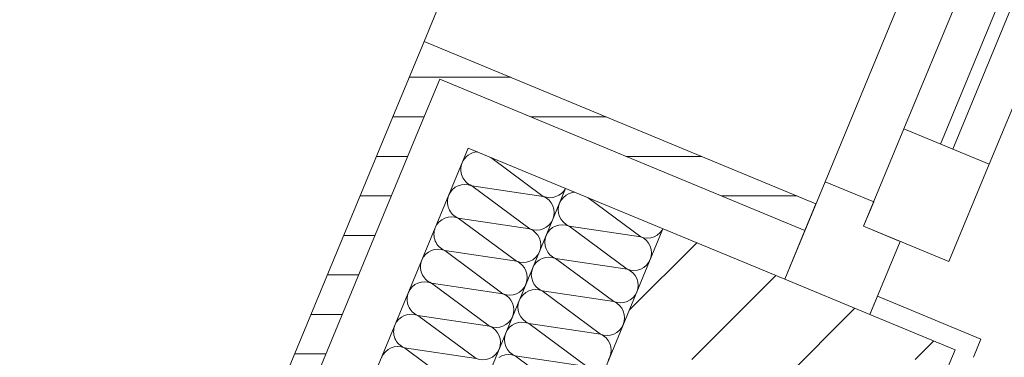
# Model space of a CAD drawing. Header units: metres. Extents: x -80 to 1923, y -189 to 69.
# Tile 87 of 256: x 928.369 to 929.116, y 9.718 to 9.974. Entities that reach past the tile are written whole.
import ezdxf

# ---------------------------------------------------------------- set-up
doc = ezdxf.new("R2010")
doc.units = ezdxf.units.M
doc.header["$MEASUREMENT"] = 0
doc.layers.add('Neubau_10 Wand außen', color=7, linetype='Continuous')
pattern_1 = [(0, (929.770002, 0), (0, 0.03), [])]
pattern_2 = [(45, (929.770002, 0), (-0.01767767, 0.01767767), [0, -0.025])]

# ---------------------------------------------------------------- blocks, each defined once
blk = doc.blocks.new('*X159', base_point=(929.77, 0))
at = {"layer": 'Neubau_10 Wand außen', "color": 8, "linetype": 'Continuous', "lineweight": 9}
for p, q in [((928.72665, 9.86923), (928.76653, 9.83968)), ((928.71215, 9.84777), (928.76653, 9.83968)), ((928.71215, 9.84777), (928.75632, 9.81504)), ((928.70195, 9.82314), (928.75632, 9.81504)), ((928.70195, 9.82314), (928.74612, 9.79041)), ((928.69174, 9.7985), (928.73591, 9.76577)), ((928.69174, 9.7985), (928.74612, 9.79041)), ((928.68154, 9.77386), (928.73591, 9.76577)), ((928.68154, 9.77386), (928.72571, 9.74113)), ((928.67133, 9.74923), (928.72571, 9.74113)), ((928.67133, 9.74923), (928.7155, 9.7165)), ((928.66113, 9.72459), (928.7053, 9.69186)), ((928.66113, 9.72459), (928.7155, 9.7165))]:
    blk.add_line(p, q, dxfattribs=at)
for centre, start, end in [((928.71725, 9.86009), 92.97858, 157.5), ((928.71725, 9.86009), 157.5, 247.5), ((928.70705, 9.83545), 67.5, 157.5), ((928.77163, 9.852), 247.5, 331.91908), ((928.70705, 9.83545), 157.5, 247.5), ((928.76142, 9.82736), 337.5, 67.5), ((928.69684, 9.81082), 67.5, 157.5), ((928.76142, 9.82736), 247.5, 337.5), ((928.69684, 9.81082), 157.5, 247.5), ((928.75122, 9.80273), 337.5, 67.5), ((928.68664, 9.78618), 67.5, 157.5), ((928.68664, 9.78618), 157.5, 247.5), ((928.75122, 9.80273), 247.5, 337.5), ((928.74101, 9.77809), 337.5, 67.5), ((928.67643, 9.76154), 67.5, 157.5), ((928.74101, 9.77809), 247.5, 337.5), ((928.67643, 9.76154), 157.5, 247.5), ((928.73081, 9.75345), 337.5, 67.5), ((928.66623, 9.73691), 67.5, 157.5), ((928.73081, 9.75345), 247.5, 337.5), ((928.66623, 9.73691), 157.5, 247.5), ((928.72061, 9.72882), 337.5, 67.5), ((928.65602, 9.71227), 67.5, 157.5), ((928.72061, 9.72882), 247.5, 337.5)]:
    blk.add_arc(centre, 0.01333, start, end, dxfattribs=at)
blk = doc.blocks.new('*X164', base_point=(929.77, 0))
at = {"layer": 'Neubau_10 Wand außen', "color": 8, "linetype": 'Continuous', "lineweight": 9}
for p, q in [((928.79057, 9.84275), (928.78856, 9.84255)), ((928.78008, 9.83688), (928.77885, 9.83458)), ((928.78174, 9.8389), (928.78008, 9.83688)), ((928.78376, 9.84056), (928.78174, 9.8389)), ((928.78606, 9.84179), (928.78376, 9.84056)), ((928.78856, 9.84255), (928.78606, 9.84179)), ((928.80056, 9.83861), (928.84044, 9.80907)), ((928.77809, 9.83208), (928.77783, 9.82948)), ((928.77783, 9.82948), (928.77809, 9.82687)), ((928.77885, 9.83458), (928.77809, 9.83208)), ((928.77809, 9.82687), (928.77885, 9.82437)), ((928.77885, 9.82437), (928.78008, 9.82207)), ((928.78008, 9.82207), (928.78174, 9.82005)), ((928.77153, 9.81427), (928.76987, 9.81225)), ((928.77355, 9.81593), (928.77153, 9.81427)), ((928.77586, 9.81716), (928.77355, 9.81593)), ((928.77836, 9.81792), (928.77586, 9.81716)), ((928.78096, 9.81817), (928.77836, 9.81792)), ((928.78356, 9.81792), (928.78096, 9.81817)), ((928.78174, 9.82005), (928.78376, 9.81839)), ((928.78606, 9.81716), (928.78356, 9.81792)), ((928.78376, 9.81839), (928.78606, 9.81716)), ((928.78606, 9.81716), (928.84044, 9.80907)), ((928.78606, 9.81716), (928.83023, 9.78443)), ((928.85497, 9.81196), (928.85663, 9.81398)), ((928.85663, 9.81398), (928.85724, 9.81513)), ((928.76788, 9.80744), (928.76763, 9.80484)), ((928.76864, 9.80994), (928.76788, 9.80744)), ((928.76987, 9.81225), (928.76864, 9.80994)), ((928.84044, 9.80907), (928.84294, 9.80831)), ((928.84274, 9.80783), (928.84044, 9.80907)), ((928.84476, 9.80618), (928.84274, 9.80783)), ((928.84294, 9.80831), (928.84554, 9.80805)), ((928.84642, 9.80416), (928.84476, 9.80618)), ((928.84554, 9.80805), (928.84814, 9.80831)), ((928.84814, 9.80831), (928.85064, 9.80907)), ((928.85064, 9.80907), (928.85295, 9.8103)), ((928.85295, 9.8103), (928.85497, 9.81196)), ((928.76763, 9.80484), (928.76788, 9.80224)), ((928.76788, 9.80224), (928.76864, 9.79974)), ((928.76864, 9.79974), (928.76987, 9.79743)), ((928.84765, 9.80185), (928.84642, 9.80416)), ((928.84841, 9.79935), (928.84765, 9.80185)), ((928.84867, 9.79675), (928.84841, 9.79935)), ((928.76335, 9.79129), (928.76133, 9.78963)), ((928.76565, 9.79252), (928.76335, 9.79129)), ((928.76815, 9.79328), (928.76565, 9.79252)), ((928.77075, 9.79354), (928.76815, 9.79328)), ((928.76987, 9.79743), (928.77153, 9.79541)), ((928.77336, 9.79328), (928.77075, 9.79354)), ((928.77153, 9.79541), (928.77355, 9.79375)), ((928.77586, 9.79252), (928.77336, 9.79328)), ((928.77355, 9.79375), (928.77586, 9.79252)), ((928.77586, 9.79252), (928.83023, 9.78443)), ((928.77586, 9.79252), (928.82003, 9.75979)), ((928.84642, 9.78934), (928.84765, 9.79164)), ((928.84765, 9.79165), (928.84841, 9.79415)), ((928.84841, 9.79415), (928.84867, 9.79675)), ((928.75844, 9.78531), (928.75768, 9.7828)), ((928.75967, 9.78761), (928.75844, 9.78531)), ((928.76133, 9.78963), (928.75967, 9.78761)), ((928.83023, 9.78443), (928.83273, 9.78367)), ((928.83254, 9.7832), (928.83023, 9.78443)), ((928.83456, 9.78154), (928.83254, 9.7832)), ((928.83273, 9.78367), (928.83534, 9.78341)), ((928.83534, 9.78341), (928.83794, 9.78367)), ((928.83794, 9.78367), (928.84044, 9.78443)), ((928.84044, 9.78443), (928.84274, 9.78566)), ((928.84274, 9.78566), (928.84476, 9.78732)), ((928.84476, 9.78732), (928.84642, 9.78934)), ((928.75768, 9.7828), (928.75742, 9.7802)), ((928.75742, 9.7802), (928.75768, 9.7776)), ((928.75768, 9.7776), (928.75844, 9.7751)), ((928.83622, 9.77952), (928.83456, 9.78154)), ((928.83745, 9.77721), (928.83622, 9.77952)), ((928.83821, 9.77471), (928.83745, 9.77721)), ((928.75795, 9.76864), (928.75545, 9.76788)), ((928.76055, 9.7689), (928.75795, 9.76864)), ((928.75844, 9.7751), (928.75967, 9.7728)), ((928.75967, 9.7728), (928.76133, 9.77077)), ((928.76315, 9.76864), (928.76055, 9.7689)), ((928.76133, 9.77077), (928.76335, 9.76912)), ((928.76565, 9.76788), (928.76315, 9.76864)), ((928.76335, 9.76912), (928.76565, 9.76788)), ((928.83745, 9.76701), (928.83821, 9.76951)), ((928.83846, 9.77211), (928.83821, 9.77471)), ((928.83821, 9.76951), (928.83846, 9.77211)), ((928.74823, 9.76067), (928.74747, 9.75817)), ((928.74946, 9.76297), (928.74823, 9.76067)), ((928.75112, 9.76499), (928.74946, 9.76297)), ((928.75314, 9.76665), (928.75112, 9.76499)), ((928.75545, 9.76788), (928.75314, 9.76665)), ((928.76565, 9.76788), (928.80982, 9.73516)), ((928.76565, 9.76788), (928.82003, 9.75979)), ((928.83023, 9.75979), (928.83254, 9.76102)), ((928.83254, 9.76102), (928.83456, 9.76268)), ((928.83456, 9.76268), (928.83622, 9.7647)), ((928.83622, 9.7647), (928.83745, 9.76701)), ((928.74747, 9.75817), (928.74722, 9.75557)), ((928.74722, 9.75557), (928.74747, 9.75296)), ((928.74747, 9.75296), (928.74823, 9.75046)), ((928.82003, 9.75979), (928.82253, 9.75903)), ((928.82233, 9.75856), (928.82003, 9.75979)), ((928.82435, 9.7569), (928.82233, 9.75856)), ((928.82253, 9.75903), (928.82513, 9.75878)), ((928.82601, 9.75488), (928.82435, 9.7569)), ((928.82513, 9.75878), (928.82773, 9.75903)), ((928.82724, 9.75258), (928.82601, 9.75488)), ((928.82773, 9.75903), (928.83023, 9.75979)), ((928.74823, 9.75046), (928.74946, 9.74816)), ((928.74946, 9.74816), (928.75112, 9.74614)), ((928.75112, 9.74614), (928.75314, 9.74448)), ((928.828, 9.75008), (928.82724, 9.75258)), ((928.82826, 9.74747), (928.828, 9.75008)), ((928.828, 9.74487), (928.82826, 9.74747)), ((928.73926, 9.73834), (928.73803, 9.73603)), ((928.74092, 9.74036), (928.73926, 9.73834)), ((928.74294, 9.74202), (928.74092, 9.74036)), ((928.74524, 9.74325), (928.74294, 9.74202)), ((928.74774, 9.74401), (928.74524, 9.74325)), ((928.75034, 9.74426), (928.74774, 9.74401)), ((928.75295, 9.74401), (928.75034, 9.74426)), ((928.75545, 9.74325), (928.75295, 9.74401)), ((928.75314, 9.74448), (928.75545, 9.74325)), ((928.75545, 9.74325), (928.80982, 9.73516)), ((928.75545, 9.74325), (928.79962, 9.71052)), ((928.82233, 9.73639), (928.82435, 9.73805)), ((928.82435, 9.73805), (928.82601, 9.74007)), ((928.82601, 9.74007), (928.82724, 9.74237)), ((928.82724, 9.74237), (928.828, 9.74487)), ((928.73727, 9.73353), (928.73701, 9.73093)), ((928.73701, 9.73093), (928.73727, 9.72833)), ((928.73803, 9.73603), (928.73727, 9.73353)), ((928.80982, 9.73516), (928.81232, 9.7344)), ((928.81213, 9.73392), (928.80982, 9.73516)), ((928.81415, 9.73227), (928.81213, 9.73392)), ((928.81232, 9.7344), (928.81493, 9.73414)), ((928.81581, 9.73025), (928.81415, 9.73227)), ((928.81493, 9.73414), (928.81753, 9.7344)), ((928.81753, 9.7344), (928.82003, 9.73516)), ((928.82003, 9.73516), (928.82233, 9.73639)), ((928.73727, 9.72833), (928.73803, 9.72583)), ((928.73803, 9.72583), (928.73926, 9.72352)), ((928.73926, 9.72352), (928.74092, 9.7215)), ((928.81704, 9.72794), (928.81581, 9.73025)), ((928.8178, 9.72544), (928.81704, 9.72794)), ((928.81805, 9.72284), (928.8178, 9.72544)), ((928.73504, 9.71861), (928.73273, 9.71738)), ((928.73754, 9.71937), (928.73504, 9.71861)), ((928.74014, 9.71963), (928.73754, 9.71937)), ((928.74274, 9.71937), (928.74014, 9.71963)), ((928.74092, 9.7215), (928.74294, 9.71984)), ((928.74524, 9.71861), (928.74274, 9.71937)), ((928.74294, 9.71984), (928.74524, 9.71861)), ((928.74524, 9.71861), (928.79962, 9.71052)), ((928.74524, 9.71861), (928.78941, 9.68588)), ((928.81581, 9.71543), (928.81704, 9.71774)), ((928.81704, 9.71774), (928.8178, 9.72024)), ((928.8178, 9.72024), (928.81805, 9.72284))]:
    blk.add_line(p, q, dxfattribs=at)
blk = doc.blocks.new('4 Flügelfenster 1+2+1 27_2')
at = {"layer": 'Neubau_10 Wand außen', "color": 7, "linetype": 'Continuous', "lineweight": 13}
for p, q in [((-2.005, 0.085), (-1.99, 0.085)), ((-1.99, 0), (-1.99, 0.085)), ((-1.945, -0.03), (-1.945, 0.04)), ((-1.945, 0.04), (-1.865, 0.04)), ((-1.865, 0.04), (-1.865, -0.03)), ((-1.865, 0.01), (-1.0675, 0.01)), ((-2.005, 0), (-1.945, 0)), ((-2.005, -0.07), (-2.005, 0)), ((-2.005, -0.07), (-2.005, 0)), ((-1.945, 0), (-1.945, -0.03)), ((-1.0675, 0), (-1.865, 0)), ((-1.945, -0.03), (-1.925, -0.03)), ((-1.865, -0.03), (-1.945, -0.03)), ((-1.925, -0.03), (-1.925, -0.07)), ((-1.925, -0.07), (-2.005, -0.07)), ((-1.943, -0.07), (-1.943, -0.392)), ((-2.005, -0.392), (-1.943, -0.392))]:
    blk.add_line(p, q, dxfattribs=at)
at = {"layer": 'Neubau_10 Wand außen', "color": 7, "linetype": 'Continuous', "lineweight": 9}
for p, q in [((-1.865, 0.04), (-1.0675, 0.04)), ((-1.0675, -0.03), (-1.865, -0.03)), ((-1.0075, -0.07), (-1.925, -0.07)), ((-1.943, -0.392), (1.943, -0.392))]:
    blk.add_line(p, q, dxfattribs=at)

msp = doc.modelspace()

# ---------------------------------------------------------------- hatches: boundary and pattern name
at = {"layer": 'Neubau_10 Wand außen', "linetype": 'Continuous', "lineweight": 9}
h = msp.add_hatch(dxfattribs=at)
h.set_pattern_fill('Holzwerkstoff_Sperrholz__D2', color=8, style=0, pattern_type=2)
h.set_pattern_definition(pattern_1)
h.paths.add_polyline_path([(928.67599, 9.95732), (928.65226, 9.90004), (928.67259, 9.89162), (928.68789, 9.92858), (928.96506, 9.81377), (928.97348, 9.8341)])
h = msp.add_hatch(dxfattribs=at)
h.set_pattern_fill('Holzwerkstoff_Sperrholz__D2', color=8, style=0, pattern_type=2)
h.set_pattern_definition(pattern_1)
h.paths.add_polyline_path([(928.36908, 9.21637), (928.3894, 9.20795), (928.67259, 9.89162), (928.65226, 9.90004)])
at = {"layer": 'Neubau_10 Wand außen', "linetype": 'Continuous', "lineweight": 0, "true_color": 0x000000}
h = msp.add_hatch(dxfattribs=at)
h.set_pattern_fill('Beton_Stahlbeton_0001', color=18, style=0, pattern_type=2)
h.set_pattern_definition([(45, (929.77, 0), (-0.0848528, 0.0848528), []), (45, (929.72758, 0.04243), (-0.0848528, 0.0848528), [0.09, -0.03])])
h.paths.add_polyline_path([(928.57418, 9.13141), (928.66656, 9.09315), (928.73124, 9.06636), (928.79591, 9.03957), (929.07909, 9.72324), (929.01442, 9.75003), (928.94975, 9.77682), (928.85736, 9.81508)])
h = msp.add_hatch(dxfattribs=at)
h.set_pattern_fill('Gips_0001', color=18, style=0, pattern_type=2)
h.set_pattern_definition(pattern_2)
h.paths.add_polyline_path([(929.09295, 9.7175), (929.09869, 9.73136), (929.02016, 9.76389), (929.01442, 9.75003), (929.07909, 9.72324)])
h = msp.add_hatch(dxfattribs=at)
h.set_pattern_fill('Gips_0001', color=18, style=0, pattern_type=2)
h.set_pattern_definition(pattern_2)
h.paths.add_polyline_path([(929.07909, 9.72324), (928.79591, 9.03957), (928.80977, 9.03383), (929.09295, 9.7175)])

# ---------------------------------------------------------------- linework, layer by layer
at = {"layer": 'Neubau_10 Wand außen', "color": 7, "linetype": 'Continuous', "lineweight": 13}
for p, q in [((928.65226, 9.90004), (928.67599, 9.95732)), ((928.97348, 9.8341), (928.67599, 9.95732)), ((928.67259, 9.89162), (928.68789, 9.92858)), ((928.68789, 9.92858), (928.96506, 9.81377)), ((928.67259, 9.89162), (928.3894, 9.20795)), ((928.70954, 9.87631), (928.42636, 9.19264)), ((928.70954, 9.87631), (928.94975, 9.77682)), ((928.78345, 9.8457), (928.50027, 9.16203)), ((928.96506, 9.81377), (928.97348, 9.8341)), ((928.85736, 9.81508), (928.57418, 9.13141)), ((928.94975, 9.77682), (928.96506, 9.81377)), ((928.94975, 9.77682), (929.01442, 9.75003)), ((929.01442, 9.75003), (929.02016, 9.76389)), ((929.02016, 9.76389), (929.09869, 9.73136)), ((929.07909, 9.72324), (929.01442, 9.75003)), ((929.09295, 9.7175), (929.09869, 9.73136)), ((928.79591, 9.03957), (929.07909, 9.72324))]:
    msp.add_line(p, q, dxfattribs=at)
at = {"layer": 'Neubau_10 Wand außen', "color": 7, "linetype": 'Continuous', "lineweight": 13, "flags": 128}
msp.add_lwpolyline([(928.65226, 9.90004), (928.36908, 9.21637)], dxfattribs=at)

# ---------------------------------------------------------------- block references
at = {"layer": 'Neubau_10 Wand außen', "color": 7, "linetype": 'Continuous', "lineweight": 9, "xscale": -1, "rotation": 247.4999999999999}
msp.add_blockref('4 Flügelfenster 1+2+1 27_2', (929.7817, 11.60241), dxfattribs=at)
at = {"layer": 'Neubau_10 Wand außen', "color": 7, "lineweight": 9}
for name in ['*X159', '*X164']:
    msp.add_blockref(name, (929.77, 0), dxfattribs=at)

doc.saveas('drawing.dxf')
